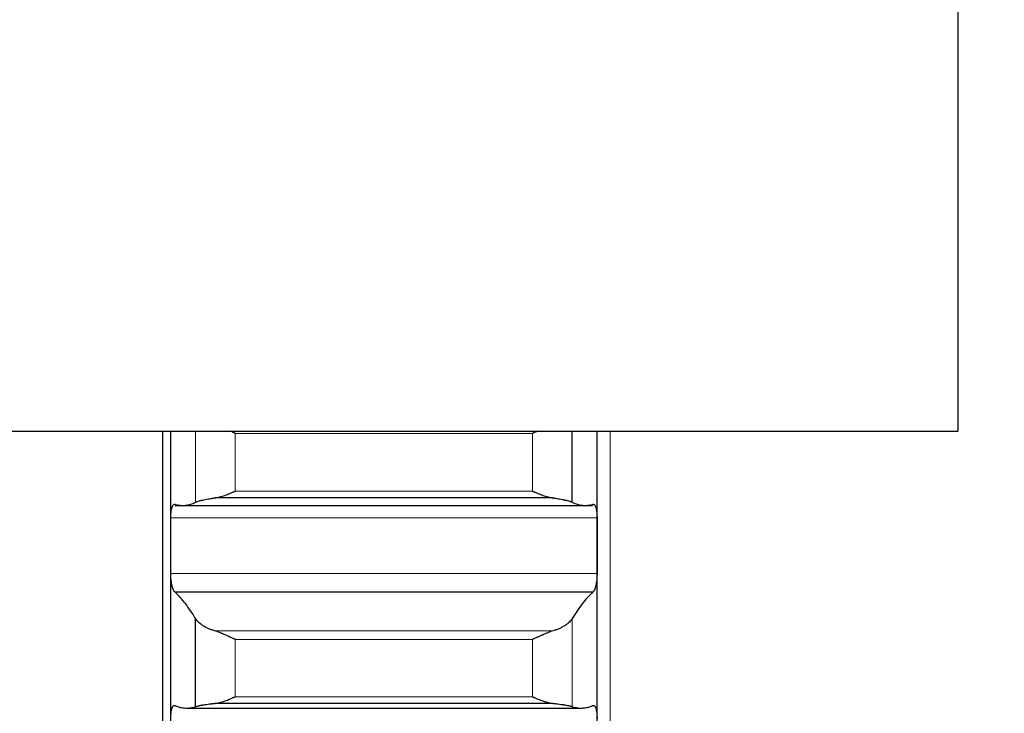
# Model space of a CAD drawing. Header units: inches. Extents: x 0 to 20790, y -12 to 14700.
# Tile 162 of 256: x 7853 to 7974, y 9698 to 9782. Entities that reach past the tile are written whole.
import ezdxf

# ---------------------------------------------------------------- set-up
doc = ezdxf.new("R2010")
doc.units = ezdxf.units.IN
doc.layers.add('1', color=7, linetype='Continuous', true_color=0xffffff)
doc.layers.add('254', color=7, linetype='Continuous', true_color=0xffffff)
doc.styles.add('latin_extended', font='simplex.shx')
doc.dimstyles.get("Standard").update_dxf_attribs({"dimtxt": 0.18, "dimasz": 0.18, "dimexe": 0.18, "dimexo": 0.0625, "dimgap": 0.09, "dimtad": 0, "dimtih": 1, "dimtoh": 1, "dimdec": 4, "dimzin": 0, "dimdsep": 46, "dimtxsty": 'Standard', "dimcen": 0.09, "dimadec": 0, "dimazin": 0, "dimtfac": 1, "dimtdec": 4, "dimtofl": 0, "dimtmove": 0, "dimatfit": 3, "dimfxl": 1, "dimtolj": 1, "dimtzin": 0, "dimarcsym": 0})

# ---------------------------------------------------------------- blocks, each defined once
blk = doc.blocks.new('_U4')
at = {"layer": '254', "color": 3, "linetype": 'Continuous', "lineweight": 13, "transparency": 16777216}
for p, q in [((1196.91, 10968.48), (1196.91, 7971.96)), ((8181.91, 9131.48), (8181.91, 7971.96)), ((1319.41, 8006.96), (8059.41, 8006.96))]:
    blk.add_line(p, q, dxfattribs=at)
at = {"layer": '254', "color": 3, "transparency": 16777216}
for points in [[(1319.41, 8027.37), (1319.41, 7986.54), (1196.91, 8006.96)], [(8059.41, 7986.54), (8059.41, 8027.37), (8181.91, 8006.96)]]:
    blk.add_solid(points, dxfattribs=at)
at = {"layer": 'Defpoints', "color": 0, "transparency": 16777216}
for p in [(1196.91, 11003.48), (8181.91, 9166.48), (8181.91, 8006.96)]:
    blk.add_point(p, dxfattribs=at)
at = {"layer": '254', "color": 2, "lineweight": 13, "transparency": 16777216, "insert": (4473.58, 8190.71), "char_height": 122.5, "attachment_point": 1, "style": 'latin_extended'}
blk.add_mtext('\\A1;6985', dxfattribs=at)

msp = doc.modelspace()

# ---------------------------------------------------------------- linework, layer by layer
at = {"layer": '1', "color": 2, "linetype": 'Continuous', "lineweight": 25}
for p, q in [((7967.915, 9901.981), (7967.915, 9731.981)), ((7799.915, 9731.981), (7967.915, 9731.981)), ((7870.915, 9731.973), (7870.915, 9566.981)), ((7871.915, 9717.994), (7871.915, 9731.981)), ((7920.889, 9723.305), (7920.889, 9731.98)), ((7923.915, 9717.994), (7923.915, 9731.981)), ((7918.546, 9723.825), (7877.283, 9723.825)), ((7872.452, 9722.918), (7923.377, 9722.918)), ((7871.915, 9693.545), (7871.915, 9717.994)), ((7923.915, 9693.545), (7923.915, 9717.994)), ((7923.377, 9712.311), (7872.452, 9712.311)), ((7874.941, 9698.361), (7874.941, 9709.096)), ((7873.85, 9698.177), (7921.979, 9698.177)), ((7918.546, 9698.755), (7877.283, 9698.755))]:
    msp.add_line(p, q, dxfattribs=at)
at = {"layer": '1', "color": 110, "linetype": 'Continuous', "lineweight": 13}
for p, q in [((7874.941, 9723.305), (7874.941, 9731.98)), ((7925.515, 9401.517), (7925.515, 9732)), ((7879.771, 9724.66), (7879.771, 9731.715)), ((7916.059, 9731.715), (7879.771, 9731.715)), ((7916.059, 9724.66), (7916.059, 9731.715)), ((7916.059, 9724.66), (7879.771, 9724.66)), ((7923.912, 9721.387), (7871.917, 9721.387)), ((7923.912, 9714.601), (7871.917, 9714.601)), ((7920.889, 9698.361), (7920.889, 9709.096)), ((7918.546, 9707.61), (7877.283, 9707.61)), ((7879.771, 9699.558), (7879.771, 9706.567)), ((7916.059, 9706.567), (7879.771, 9706.567)), ((7916.059, 9699.558), (7916.059, 9706.567)), ((7916.059, 9699.558), (7879.771, 9699.558))]:
    msp.add_line(p, q, dxfattribs=at)
at = {"layer": '1', "color": 2, "linetype": 'Continuous', "lineweight": 25}
for points, knots in [([(7879.771, 9731.715), (7879.767, 9731.717), (7879.764, 9731.718), (7879.758, 9731.721), (7879.754, 9731.723), (7879.744, 9731.727), (7879.724, 9731.736), (7879.678, 9731.756), (7879.585, 9731.798), (7879.506, 9731.833), (7879.356, 9731.901), (7879.259, 9731.945), (7879.162, 9731.988)], [0, 0, 0, 0, 0.0162201, 0.0162201, 0.0324401, 0.0324401, 0.0648803, 0.1297606, 0.2595212, 0.5190424, 0.5190424, 1, 1, 1, 1]), ([(7916.656, 9731.983), (7916.563, 9731.941), (7916.47, 9731.899), (7916.324, 9731.833), (7916.244, 9731.798), (7916.152, 9731.756), (7916.105, 9731.736), (7916.085, 9731.727), (7916.072, 9731.721), (7916.066, 9731.718), (7916.059, 9731.715)], [0, 0, 0, 0, 0.4692497, 0.4692497, 0.7346248, 0.8673124, 0.9336562, 0.9668281, 0.9668281, 1, 1, 1, 1]), ([(7877.283, 9723.825), (7877.383, 9723.837), (7877.483, 9723.854), (7877.685, 9723.895), (7877.786, 9723.919), (7877.99, 9723.974), (7878.092, 9724.004), (7878.299, 9724.07), (7878.403, 9724.106), (7878.613, 9724.181), (7878.718, 9724.221), (7878.927, 9724.302), (7879.032, 9724.345), (7879.243, 9724.432), (7879.348, 9724.476), (7879.506, 9724.544), (7879.585, 9724.579), (7879.678, 9724.619), (7879.724, 9724.64), (7879.744, 9724.649), (7879.758, 9724.655), (7879.764, 9724.657), (7879.771, 9724.66)], [0, 0, 0, 0, 0.125, 0.125, 0.25, 0.25, 0.375, 0.375, 0.5, 0.5, 0.625, 0.625, 0.75, 0.75, 0.875, 0.875, 0.9375, 0.96875, 0.984375, 0.9921875, 0.9921875, 1, 1, 1, 1]), ([(7916.059, 9724.66), (7916.062, 9724.659), (7916.066, 9724.657), (7916.072, 9724.655), (7916.075, 9724.653), (7916.085, 9724.649), (7916.105, 9724.64), (7916.152, 9724.619), (7916.244, 9724.579), (7916.324, 9724.544), (7916.482, 9724.476), (7916.587, 9724.432), (7916.9, 9724.302), (7917.108, 9724.22), (7917.419, 9724.108), (7917.523, 9724.073), (7917.678, 9724.023), (7917.73, 9724.007), (7917.834, 9723.976), (7917.886, 9723.962), (7918.041, 9723.92), (7918.143, 9723.895), (7918.346, 9723.854), (7918.447, 9723.837), (7918.546, 9723.825)], [0, 0, 0, 0, 0.0039062, 0.0039062, 0.0078125, 0.0078125, 0.015625, 0.03125, 0.0625, 0.125, 0.125, 0.25, 0.25, 0.5, 0.5, 0.625, 0.625, 0.6875, 0.6875, 0.75, 0.75, 0.875, 0.875, 1, 1, 1, 1]), ([(7874.941, 9723.305), (7874.984, 9723.326), (7875.034, 9723.348), (7875.148, 9723.392), (7875.277, 9723.437), (7875.435, 9723.483), (7875.564, 9723.518), (7875.609, 9723.529), (7875.68, 9723.547), (7875.704, 9723.552), (7875.752, 9723.564), (7875.777, 9723.57), (7875.901, 9723.598), (7876.113, 9723.644), (7876.348, 9723.687), (7876.595, 9723.729), (7876.725, 9723.75), (7876.894, 9723.774), (7876.929, 9723.779), (7876.998, 9723.789), (7877.103, 9723.803), (7877.21, 9723.816), (7877.283, 9723.825)], [0, 0, 0, 0, 0.125, 0.125, 0.25, 0.375, 0.375, 0.4375, 0.4375, 0.46875, 0.46875, 0.5, 0.5, 0.625, 0.75, 0.75, 0.875, 0.875, 0.90625, 0.90625, 0.9375, 1, 1, 1, 1]), ([(7918.546, 9723.825), (7918.692, 9723.808), (7918.832, 9723.789), (7919.101, 9723.75), (7919.359, 9723.71), (7919.595, 9723.666), (7919.736, 9723.638), (7919.763, 9723.633), (7919.818, 9723.621), (7919.846, 9723.616), (7919.926, 9723.599), (7919.977, 9723.587), (7920.127, 9723.553), (7920.22, 9723.53), (7920.391, 9723.484), (7920.47, 9723.461), (7920.579, 9723.427), (7920.613, 9723.415), (7920.662, 9723.398), (7920.678, 9723.393), (7920.708, 9723.382), (7920.723, 9723.376), (7920.796, 9723.348), (7920.846, 9723.326), (7920.889, 9723.305)], [0, 0, 0, 0, 0.125, 0.125, 0.25, 0.375, 0.375, 0.40625, 0.40625, 0.4375, 0.4375, 0.5, 0.5, 0.625, 0.625, 0.75, 0.75, 0.8125, 0.8125, 0.84375, 0.84375, 0.875, 0.875, 1, 1, 1, 1]), ([(7871.917, 9721.387), (7871.918, 9721.453), (7871.92, 9721.583), (7871.928, 9721.771), (7871.937, 9721.892), (7871.945, 9721.981), (7871.947, 9722.011), (7871.954, 9722.069), (7871.957, 9722.097), (7871.974, 9722.237), (7871.991, 9722.341), (7872.016, 9722.46), (7872.021, 9722.483), (7872.029, 9722.518), (7872.032, 9722.529), (7872.037, 9722.551), (7872.051, 9722.606), (7872.078, 9722.697), (7872.104, 9722.767), (7872.131, 9722.832), (7872.145, 9722.862), (7872.189, 9722.943), (7872.219, 9722.984), (7872.267, 9723.029), (7872.283, 9723.04), (7872.308, 9723.054), (7872.316, 9723.057), (7872.333, 9723.063), (7872.341, 9723.065), (7872.384, 9723.072), (7872.418, 9723.065), (7872.452, 9723.045)], [0, 0, 0, 0, 0.0625, 0.125, 0.1875, 0.1875, 0.21875, 0.21875, 0.25, 0.25, 0.375, 0.375, 0.40625, 0.40625, 0.421875, 0.421875, 0.4375, 0.5, 0.5625, 0.5625, 0.625, 0.625, 0.75, 0.75, 0.8125, 0.8125, 0.84375, 0.84375, 0.875, 0.875, 1, 1, 1, 1]), ([(7923.377, 9723.045), (7923.412, 9723.065), (7923.446, 9723.072), (7923.496, 9723.064), (7923.513, 9723.058), (7923.538, 9723.045), (7923.546, 9723.04), (7923.562, 9723.028), (7923.57, 9723.022), (7923.61, 9722.984), (7923.641, 9722.943), (7923.684, 9722.863), (7923.698, 9722.834), (7923.719, 9722.785), (7923.725, 9722.768), (7923.738, 9722.732), (7923.745, 9722.714), (7923.776, 9722.62), (7923.798, 9722.534), (7923.823, 9722.415), (7923.828, 9722.391), (7923.837, 9722.341), (7923.842, 9722.315), (7923.855, 9722.236), (7923.862, 9722.182), (7923.883, 9722.015), (7923.894, 9721.897), (7923.903, 9721.742), (7923.904, 9721.71), (7923.907, 9721.647), (7923.908, 9721.615), (7923.911, 9721.518), (7923.912, 9721.453), (7923.912, 9721.387)], [0, 0, 0, 0, 0.125, 0.125, 0.1875, 0.1875, 0.21875, 0.21875, 0.25, 0.25, 0.375, 0.375, 0.4375, 0.4375, 0.46875, 0.46875, 0.5, 0.5, 0.625, 0.625, 0.65625, 0.65625, 0.6875, 0.6875, 0.75, 0.75, 0.875, 0.875, 0.90625, 0.90625, 0.9375, 0.9375, 1, 1, 1, 1]), ([(7872.452, 9712.311), (7872.418, 9712.333), (7872.384, 9712.366), (7872.334, 9712.434), (7872.317, 9712.459), (7872.292, 9712.502), (7872.284, 9712.516), (7872.268, 9712.548), (7872.259, 9712.564), (7872.219, 9712.649), (7872.189, 9712.726), (7872.146, 9712.857), (7872.132, 9712.904), (7872.111, 9712.977), (7872.104, 9713.002), (7872.091, 9713.052), (7872.085, 9713.078), (7872.054, 9713.209), (7872.031, 9713.321), (7872.006, 9713.469), (7872.002, 9713.5), (7871.992, 9713.561), (7871.988, 9713.592), (7871.975, 9713.685), (7871.967, 9713.748), (7871.947, 9713.94), (7871.936, 9714.07), (7871.927, 9714.236), (7871.925, 9714.269), (7871.923, 9714.336), (7871.921, 9714.369), (7871.919, 9714.469), (7871.918, 9714.535), (7871.917, 9714.601)], [0, 0, 0, 0, 0.125, 0.125, 0.1875, 0.1875, 0.21875, 0.21875, 0.25, 0.25, 0.375, 0.375, 0.4375, 0.4375, 0.46875, 0.46875, 0.5, 0.5, 0.625, 0.625, 0.65625, 0.65625, 0.6875, 0.6875, 0.75, 0.75, 0.875, 0.875, 0.90625, 0.90625, 0.9375, 0.9375, 1, 1, 1, 1]), ([(7923.912, 9714.601), (7923.912, 9714.535), (7923.91, 9714.404), (7923.902, 9714.206), (7923.893, 9714.075), (7923.885, 9713.976), (7923.882, 9713.943), (7923.876, 9713.878), (7923.873, 9713.846), (7923.856, 9713.686), (7923.839, 9713.562), (7923.814, 9713.414), (7923.809, 9713.384), (7923.801, 9713.34), (7923.798, 9713.326), (7923.793, 9713.297), (7923.779, 9713.226), (7923.752, 9713.104), (7923.726, 9713.003), (7923.699, 9712.906), (7923.685, 9712.86), (7923.641, 9712.727), (7923.61, 9712.649), (7923.563, 9712.548), (7923.547, 9712.517), (7923.522, 9712.475), (7923.514, 9712.461), (7923.497, 9712.435), (7923.488, 9712.423), (7923.446, 9712.366), (7923.412, 9712.333), (7923.377, 9712.311)], [0, 0, 0, 0, 0.0625, 0.125, 0.1875, 0.1875, 0.21875, 0.21875, 0.25, 0.25, 0.375, 0.375, 0.40625, 0.40625, 0.421875, 0.421875, 0.4375, 0.5, 0.5625, 0.5625, 0.625, 0.625, 0.75, 0.75, 0.8125, 0.8125, 0.84375, 0.84375, 0.875, 0.875, 1, 1, 1, 1]), ([(7877.283, 9707.61), (7877.138, 9707.654), (7876.998, 9707.701), (7876.729, 9707.8), (7876.471, 9707.906), (7876.235, 9708.022), (7876.094, 9708.097), (7876.066, 9708.113), (7876.011, 9708.143), (7875.984, 9708.159), (7875.904, 9708.206), (7875.852, 9708.238), (7875.703, 9708.334), (7875.61, 9708.4), (7875.438, 9708.534), (7875.359, 9708.602), (7875.251, 9708.705), (7875.217, 9708.74), (7875.168, 9708.793), (7875.152, 9708.811), (7875.121, 9708.846), (7875.106, 9708.864), (7875.034, 9708.953), (7874.984, 9709.024), (7874.941, 9709.096)], [0, 0, 0, 0, 0.125, 0.125, 0.25, 0.375, 0.375, 0.40625, 0.40625, 0.4375, 0.4375, 0.5, 0.5, 0.625, 0.625, 0.75, 0.75, 0.8125, 0.8125, 0.84375, 0.84375, 0.875, 0.875, 1, 1, 1, 1]), ([(7920.889, 9709.096), (7920.846, 9709.024), (7920.796, 9708.953), (7920.681, 9708.812), (7920.552, 9708.673), (7920.395, 9708.536), (7920.265, 9708.435), (7920.22, 9708.402), (7920.15, 9708.352), (7920.126, 9708.336), (7920.078, 9708.303), (7920.053, 9708.287), (7919.928, 9708.206), (7919.717, 9708.082), (7919.482, 9707.966), (7919.235, 9707.855), (7919.105, 9707.802), (7918.935, 9707.739), (7918.901, 9707.727), (7918.832, 9707.702), (7918.727, 9707.666), (7918.619, 9707.632), (7918.546, 9707.61)], [0, 0, 0, 0, 0.125, 0.125, 0.25, 0.375, 0.375, 0.4375, 0.4375, 0.46875, 0.46875, 0.5, 0.5, 0.625, 0.75, 0.75, 0.875, 0.875, 0.90625, 0.90625, 0.9375, 1, 1, 1, 1]), ([(7879.771, 9706.567), (7879.767, 9706.569), (7879.764, 9706.57), (7879.758, 9706.573), (7879.754, 9706.574), (7879.744, 9706.579), (7879.724, 9706.588), (7879.678, 9706.608), (7879.585, 9706.649), (7879.506, 9706.685), (7879.348, 9706.756), (7879.243, 9706.803), (7878.929, 9706.945), (7878.721, 9707.039), (7878.41, 9707.176), (7878.307, 9707.221), (7878.151, 9707.287), (7878.099, 9707.309), (7877.996, 9707.351), (7877.944, 9707.373), (7877.789, 9707.434), (7877.687, 9707.473), (7877.484, 9707.546), (7877.383, 9707.58), (7877.283, 9707.61)], [0, 0, 0, 0, 0.0039062, 0.0039062, 0.0078125, 0.0078125, 0.015625, 0.03125, 0.0625, 0.125, 0.125, 0.25, 0.25, 0.5, 0.5, 0.625, 0.625, 0.6875, 0.6875, 0.75, 0.75, 0.875, 0.875, 1, 1, 1, 1]), ([(7918.546, 9707.61), (7918.447, 9707.58), (7918.347, 9707.546), (7918.145, 9707.474), (7918.044, 9707.435), (7917.84, 9707.354), (7917.738, 9707.312), (7917.531, 9707.225), (7917.427, 9707.179), (7917.217, 9707.087), (7917.112, 9707.04), (7916.902, 9706.946), (7916.797, 9706.898), (7916.587, 9706.803), (7916.482, 9706.756), (7916.324, 9706.685), (7916.244, 9706.649), (7916.152, 9706.608), (7916.105, 9706.588), (7916.085, 9706.579), (7916.072, 9706.573), (7916.066, 9706.57), (7916.059, 9706.567)], [0, 0, 0, 0, 0.125, 0.125, 0.25, 0.25, 0.375, 0.375, 0.5, 0.5, 0.625, 0.625, 0.75, 0.75, 0.875, 0.875, 0.9375, 0.96875, 0.984375, 0.9921875, 0.9921875, 1, 1, 1, 1]), ([(7877.283, 9698.755), (7877.383, 9698.764), (7877.483, 9698.779), (7877.685, 9698.816), (7877.786, 9698.838), (7877.99, 9698.889), (7878.092, 9698.918), (7878.299, 9698.981), (7878.403, 9699.015), (7878.613, 9699.087), (7878.718, 9699.125), (7878.927, 9699.205), (7879.032, 9699.246), (7879.243, 9699.331), (7879.348, 9699.375), (7879.506, 9699.443), (7879.585, 9699.477), (7879.678, 9699.517), (7879.724, 9699.537), (7879.744, 9699.546), (7879.758, 9699.552), (7879.764, 9699.555), (7879.771, 9699.558)], [0, 0, 0, 0, 0.125, 0.125, 0.25, 0.25, 0.375, 0.375, 0.5, 0.5, 0.625, 0.625, 0.75, 0.75, 0.875, 0.875, 0.9375, 0.96875, 0.984375, 0.9921875, 0.9921875, 1, 1, 1, 1]), ([(7916.059, 9699.558), (7916.062, 9699.556), (7916.066, 9699.555), (7916.072, 9699.552), (7916.075, 9699.55), (7916.085, 9699.546), (7916.105, 9699.537), (7916.152, 9699.517), (7916.244, 9699.477), (7916.324, 9699.443), (7916.482, 9699.375), (7916.587, 9699.332), (7916.9, 9699.204), (7917.108, 9699.125), (7917.419, 9699.017), (7917.523, 9698.983), (7917.678, 9698.936), (7917.73, 9698.921), (7917.834, 9698.892), (7917.886, 9698.878), (7918.041, 9698.839), (7918.143, 9698.816), (7918.346, 9698.779), (7918.447, 9698.764), (7918.546, 9698.755)], [0, 0, 0, 0, 0.0039063, 0.0039063, 0.0078125, 0.0078125, 0.015625, 0.03125, 0.0625, 0.125, 0.125, 0.25, 0.25, 0.5, 0.5, 0.625, 0.625, 0.6875, 0.6875, 0.75, 0.75, 0.875, 0.875, 1, 1, 1, 1]), ([(7871.917, 9696.913), (7871.918, 9696.979), (7871.92, 9697.107), (7871.928, 9697.293), (7871.937, 9697.412), (7871.945, 9697.499), (7871.947, 9697.528), (7871.954, 9697.585), (7871.957, 9697.613), (7871.974, 9697.749), (7871.991, 9697.849), (7872.016, 9697.964), (7872.021, 9697.987), (7872.029, 9698.019), (7872.032, 9698.03), (7872.037, 9698.051), (7872.051, 9698.104), (7872.078, 9698.19), (7872.104, 9698.256), (7872.131, 9698.316), (7872.145, 9698.343), (7872.189, 9698.417), (7872.219, 9698.454), (7872.267, 9698.491), (7872.283, 9698.5), (7872.308, 9698.509), (7872.316, 9698.512), (7872.333, 9698.515), (7872.341, 9698.516), (7872.384, 9698.516), (7872.418, 9698.504), (7872.452, 9698.479)], [0, 0, 0, 0, 0.0625, 0.125, 0.1875, 0.1875, 0.21875, 0.21875, 0.25, 0.25, 0.375, 0.375, 0.40625, 0.40625, 0.421875, 0.421875, 0.4375, 0.5, 0.5625, 0.5625, 0.625, 0.625, 0.75, 0.75, 0.8125, 0.8125, 0.84375, 0.84375, 0.875, 0.875, 1, 1, 1, 1]), ([(7874.941, 9698.361), (7874.984, 9698.376), (7875.034, 9698.391), (7875.148, 9698.423), (7875.277, 9698.455), (7875.435, 9698.489), (7875.564, 9698.515), (7875.609, 9698.524), (7875.68, 9698.537), (7875.704, 9698.542), (7875.752, 9698.551), (7875.777, 9698.555), (7875.901, 9698.577), (7876.113, 9698.612), (7876.348, 9698.646), (7876.595, 9698.679), (7876.725, 9698.695), (7876.894, 9698.714), (7876.929, 9698.718), (7876.998, 9698.726), (7877.103, 9698.737), (7877.21, 9698.748), (7877.283, 9698.755)], [0, 0, 0, 0, 0.125, 0.125, 0.25, 0.375, 0.375, 0.4375, 0.4375, 0.46875, 0.46875, 0.5, 0.5, 0.625, 0.75, 0.75, 0.875, 0.875, 0.90625, 0.90625, 0.9375, 1, 1, 1, 1]), ([(7918.546, 9698.755), (7918.692, 9698.741), (7918.832, 9698.726), (7919.101, 9698.695), (7919.359, 9698.663), (7919.595, 9698.629), (7919.736, 9698.608), (7919.763, 9698.603), (7919.818, 9698.595), (7919.846, 9698.59), (7919.926, 9698.577), (7919.977, 9698.568), (7920.127, 9698.542), (7920.22, 9698.525), (7920.391, 9698.49), (7920.47, 9698.473), (7920.579, 9698.448), (7920.613, 9698.44), (7920.662, 9698.428), (7920.678, 9698.423), (7920.708, 9698.415), (7920.723, 9698.411), (7920.796, 9698.391), (7920.846, 9698.376), (7920.889, 9698.361)], [0, 0, 0, 0, 0.125, 0.125, 0.25, 0.375, 0.375, 0.40625, 0.40625, 0.4375, 0.4375, 0.5, 0.5, 0.625, 0.625, 0.75, 0.75, 0.8125, 0.8125, 0.84375, 0.84375, 0.875, 0.875, 1, 1, 1, 1]), ([(7923.377, 9698.479), (7923.412, 9698.504), (7923.446, 9698.516), (7923.496, 9698.516), (7923.513, 9698.513), (7923.538, 9698.503), (7923.546, 9698.5), (7923.562, 9698.49), (7923.57, 9698.485), (7923.61, 9698.454), (7923.641, 9698.417), (7923.684, 9698.345), (7923.698, 9698.317), (7923.719, 9698.272), (7923.725, 9698.256), (7923.738, 9698.223), (7923.745, 9698.206), (7923.776, 9698.117), (7923.798, 9698.035), (7923.823, 9697.921), (7923.828, 9697.897), (7923.837, 9697.849), (7923.842, 9697.824), (7923.855, 9697.748), (7923.862, 9697.695), (7923.883, 9697.533), (7923.894, 9697.417), (7923.903, 9697.264), (7923.904, 9697.233), (7923.907, 9697.17), (7923.908, 9697.139), (7923.911, 9697.043), (7923.912, 9696.979), (7923.912, 9696.913)], [0, 0, 0, 0, 0.125, 0.125, 0.1875, 0.1875, 0.21875, 0.21875, 0.25, 0.25, 0.375, 0.375, 0.4375, 0.4375, 0.46875, 0.46875, 0.5, 0.5, 0.625, 0.625, 0.65625, 0.65625, 0.6875, 0.6875, 0.75, 0.75, 0.875, 0.875, 0.90625, 0.90625, 0.9375, 0.9375, 1, 1, 1, 1])]:
    msp.add_open_spline(points, degree=3, knots=knots, dxfattribs=at)
for points in [[(7872.452, 9723.045), (7872.663, 9722.987), (7873.083, 9722.911), (7873.708, 9722.916), (7874.328, 9723.04), (7874.737, 9723.203), (7874.941, 9723.305)], [(7920.889, 9723.305), (7921.093, 9723.203), (7921.502, 9723.04), (7922.122, 9722.916), (7922.746, 9722.911), (7923.166, 9722.987), (7923.377, 9723.045)], [(7871.915, 9717.994), (7871.915, 9719.125), (7871.916, 9720.256), (7871.917, 9721.387)], [(7923.912, 9721.387), (7923.914, 9720.256), (7923.915, 9719.125), (7923.915, 9717.994)], [(7871.917, 9714.601), (7871.916, 9715.732), (7871.915, 9716.863), (7871.915, 9717.994)], [(7923.915, 9717.994), (7923.915, 9716.863), (7923.914, 9715.732), (7923.912, 9714.601)], [(7874.941, 9709.096), (7874.737, 9709.44), (7874.328, 9710.089), (7873.708, 9710.949), (7873.083, 9711.696), (7872.663, 9712.119), (7872.452, 9712.311)], [(7923.377, 9712.311), (7923.166, 9712.119), (7922.746, 9711.696), (7922.122, 9710.949), (7921.502, 9710.089), (7921.093, 9709.44), (7920.889, 9709.096)], [(7872.452, 9698.479), (7872.663, 9698.389), (7873.083, 9698.25), (7873.708, 9698.161), (7874.328, 9698.191), (7874.737, 9698.291), (7874.941, 9698.361)], [(7920.889, 9698.361), (7921.093, 9698.291), (7921.502, 9698.191), (7922.122, 9698.161), (7922.746, 9698.25), (7923.166, 9698.389), (7923.377, 9698.479)]]:
    msp.add_open_spline(points, degree=3, dxfattribs=at)

# ---------------------------------------------------------------- dimensions: what is measured, and where the dimension line sits
at = {"layer": '254', "color": 2, "linetype": 'Continuous', "lineweight": 13}
dim = msp.add_linear_dim(base=(8181.915, 8006.958), p1=(1196.915, 11003.48), p2=(8181.915, 9166.481), dimstyle='Standard', override={"dimscale": 35, "dimtxt": 3.5, "dimasz": 3.5, "dimexe": 1, "dimexo": 1, "dimgap": 1.75, "dimtad": 1, "dimtih": 1, "dimtoh": 0, "dimdec": 2, "dimlfac": 1, "dimzin": 8, "dimdsep": 46, "dimlunit": 2, "dimtxsty": 'latin_extended', "dimsah": 1, "dimse1": 0, "dimse2": 0, "dimsd1": 0, "dimsd2": 0, "dimclrd": 3, "dimclre": 3, "dimclrt": 2, "dimtol": 0, "dimtm": -0.1, "dimtfac": 0.714286, "dimtdec": 3, "dimtofl": 1, "dimtmove": 0, "dimtzin": 8, "dimlwd": 13, "dimlwe": 13}, dxfattribs=at)
dim.commit()
dim.dimension.update_dxf_attribs({"geometry": '_U4', "text_midpoint": (4689.415, 8006.958), "dimtype": 160})

doc.saveas('drawing.dxf')
